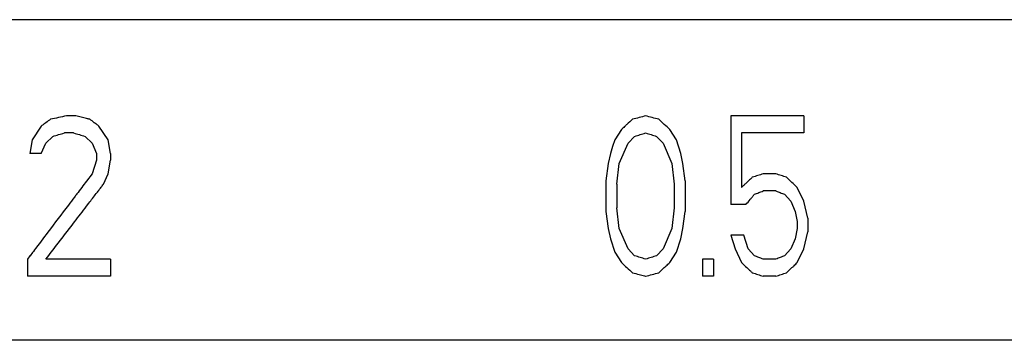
# Model space of a CAD drawing. Header units: millimetres. Extents: x 5506 to 8006, y 2083 to 4083.
# Tile 14 of 22: x 6082 to 6211, y 2976 to 3018. Entities that reach past the tile are written whole.
import ezdxf

# ---------------------------------------------------------------- set-up
doc = ezdxf.new("R2010")
doc.units = ezdxf.units.MM

msp = doc.modelspace()

# ---------------------------------------------------------------- linework, layer by layer
for p, q in [((6334.704, 3018.20127), (5846.454, 3018.20127)), ((6089.18253, 3005.60127), (6087.97574, 3005.60127)), ((6184.44553, 3005.60127), (6174.89596, 3005.60127)), ((6174.89596, 3005.60127), (6174.89596, 2993.98424)), ((6184.44553, 3005.60127), (6184.44553, 3003.36722)), ((6084.65748, 3004.26084), (6083.45108, 3002.47361)), ((6090.99188, 3005.15446), (6090.99277, 3005.15446)), ((6093.40637, 3002.47361), (6092.19959, 3004.26084)), ((6085.26074, 3002.0268), (6086.16568, 3002.92042)), ((6088.88083, 3003.36722), (6087.67405, 3003.36722)), ((6090.38936, 3002.92042), (6091.29448, 3002.0268)), ((6160.58696, 3003.81403), (6159.71937, 3002.47361)), ((6161.45359, 3002.0268), (6162.31924, 3002.92042)), ((6165.19755, 3002.92042), (6166.05885, 3002.0268)), ((6167.77831, 3002.47361), (6166.9191, 3003.81403)), ((6184.44553, 3003.36722), (6176.31005, 3003.36722)), ((6176.31005, 3003.36722), (6176.31005, 2996.21829)), ((6083.45108, 3002.47361), (6083.14951, 3000.68637)), ((6084.65748, 3000.68637), (6085.26074, 3002.0268)), ((6091.29448, 3002.0268), (6091.89789, 3000.68637)), ((6093.70806, 3000.68637), (6093.40637, 3002.47361)), ((6159.42996, 3001.57999), (6159.14045, 3000.68637)), ((6159.71937, 3002.47361), (6159.42996, 3001.57999)), ((6160.29787, 2999.34595), (6161.45359, 3002.0268)), ((6166.05885, 3002.0268), (6167.20562, 2999.34595)), ((6168.35052, 3000.68637), (6167.77831, 3002.47361)), ((6084.65748, 3000.68637), (6083.14951, 3000.68637)), ((6091.89789, 3000.68637), (6091.89789, 2999.79275)), ((6093.70806, 3000.68637), (6093.70133, 3000.68637)), ((6093.70806, 3000.68637), (6093.70806, 2999.79275)), ((6159.14045, 3000.68637), (6158.85083, 2999.34595)), ((6168.63645, 2999.34595), (6168.35052, 3000.68637)), ((6091.89789, 2999.79275), (6091.29448, 2998.00552)), ((6093.40637, 2998.00552), (6093.70806, 2999.79275)), ((6158.85083, 2999.34595), (6158.56111, 2997.1119)), ((6160.00867, 2996.6651), (6160.29787, 2999.34595)), ((6167.20562, 2999.34595), (6167.49202, 2996.6651)), ((6168.92226, 2997.1119), (6168.63645, 2999.34595)), ((6091.29448, 2998.00552), (6090.579, 2997.05947)), ((6092.80299, 2996.6651), (6093.40637, 2998.00552)), ((6180.81288, 2998.00552), (6179.12836, 2998.00552)), ((6158.56111, 2997.1119), (6158.56111, 2993.09063)), ((6160.00867, 2996.6651), (6160.00867, 2993.53744)), ((6167.49202, 2996.6651), (6167.49202, 2993.53744)), ((6168.92226, 2997.1119), (6168.92226, 2993.09063)), ((6180.81288, 2995.77148), (6179.12836, 2995.77148)), ((6181.93314, 2995.32467), (6182.77187, 2994.43105)), ((6184.44553, 2994.43105), (6183.60934, 2996.21829)), ((6090.579, 2993.76671), (6090.88933, 2994.17114)), ((6176.87478, 2993.98424), (6174.89596, 2993.98424)), ((6182.77187, 2994.43105), (6183.33032, 2993.09063)), ((6185.00227, 2992.19701), (6184.44553, 2994.43105)), ((6158.56111, 2993.09063), (6158.85083, 2990.85659)), ((6160.29787, 2990.85659), (6160.00867, 2993.53744)), ((6167.49202, 2993.53744), (6167.20562, 2990.85659)), ((6168.63645, 2990.85659), (6168.92226, 2993.09063)), ((6183.33032, 2993.09063), (6183.60934, 2991.7502)), ((6183.60934, 2991.7502), (6183.60934, 2990.85659)), ((6185.00227, 2992.19701), (6185.00227, 2990.40978)), ((6158.85083, 2990.85659), (6159.14045, 2989.51616)), ((6161.45359, 2988.17573), (6160.29787, 2990.85659)), ((6167.20562, 2990.85659), (6166.05885, 2988.17573)), ((6168.35052, 2989.51616), (6168.63645, 2990.85659)), ((6176.59248, 2989.96297), (6174.89596, 2989.96297)), ((6174.89596, 2989.96297), (6175.46199, 2988.17573)), ((6177.15694, 2988.17573), (6176.59248, 2989.96297)), ((6183.60934, 2990.85659), (6183.33032, 2989.51616)), ((6184.44553, 2988.17573), (6185.00227, 2990.40978)), ((6159.14045, 2989.51616), (6159.71937, 2987.72893)), ((6167.77831, 2987.72893), (6168.35052, 2989.51616)), ((6183.33032, 2989.51616), (6182.77187, 2988.17573)), ((6159.71937, 2987.72893), (6160.58696, 2986.3885)), ((6162.31924, 2987.28212), (6161.45359, 2988.17573)), ((6166.05885, 2988.17573), (6165.19755, 2987.28212)), ((6166.9191, 2986.3885), (6167.77831, 2987.72893)), ((6175.46199, 2988.17573), (6176.31005, 2986.3885)), ((6178.00264, 2987.28212), (6177.15694, 2988.17573)), ((6182.77187, 2988.17573), (6181.93314, 2987.28212)), ((6183.60934, 2986.3885), (6184.44553, 2988.17573)), ((6082.84795, 2986.83531), (6082.86457, 2986.83531)), ((6082.84795, 2986.83531), (6082.84795, 2984.60127)), ((6093.70806, 2986.83531), (6085.26074, 2986.83531)), ((6093.70806, 2986.83531), (6093.70806, 2984.60127)), ((6172.62675, 2986.83531), (6171.2044, 2986.83531)), ((6171.2044, 2986.83531), (6171.2044, 2984.60127)), ((6172.62675, 2986.83531), (6172.62675, 2984.60127)), ((6180.81288, 2986.83531), (6179.12836, 2986.83531)), ((6093.70806, 2984.60127), (6082.84795, 2984.60127)), ((6172.62675, 2984.60127), (6171.2044, 2984.60127)), ((6180.81288, 2984.60127), (6179.12836, 2984.60127)), ((6331.55378, 2976.20127), (5849.60613, 2976.20127))]:
    msp.add_line(p, q)
for points, knots in [([(6087.97574, 3005.60127), (6087.62378, 3005.5268), (6086.91987, 3005.37787), (6086.21597, 3005.22893), (6085.86403, 3005.15446)], [0, 0, 0, 0, 1.079264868, 2.158463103, 2.158463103, 2.158463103, 2.158463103]), ([(6165.48477, 3005.15446), (6165.19745, 3005.22897), (6164.62248, 3005.37799), (6164.04747, 3005.52684), (6163.75979, 3005.60127)], [0, 0, 0, 0, 0.890457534, 1.781900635, 1.781900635, 1.781900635, 1.781900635]), ([(6085.86403, 3005.15446), (6085.66293, 3005.00552), (6085.37169, 3004.78982), (6085.08045, 3004.57412), (6084.9903, 3004.50735)], [0, 0, 0, 0, 0.750729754, 1.087265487, 1.087265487, 1.087265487, 1.087265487]), ([(6091.67148, 3004.6519), (6091.64638, 3004.67048), (6091.42014, 3004.838), (6091.19391, 3005.00552), (6090.99277, 3005.15446)], [0, 0, 0, 0, 0.0936856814, 0.8445158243, 0.8445158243, 0.8445158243, 0.8445158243]), ([(6162.0308, 3005.15446), (6161.79032, 3004.931), (6161.44319, 3004.60857), (6161.09594, 3004.28627), (6160.98929, 3004.1873)], [0, 0, 0, 0, 0.984816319, 1.421314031, 1.421314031, 1.421314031, 1.421314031]), ([(6162.31924, 3002.92042), (6162.55946, 3002.99485), (6163.03966, 3003.14372), (6163.51983, 3003.29272), (6163.75979, 3003.36722)], [0, 0, 0, 0, 0.754458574, 1.508256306, 1.508256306, 1.508256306, 1.508256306]), ([(6179.12836, 2998.00552), (6178.89393, 2997.93101), (6178.42479, 2997.782), (6177.95561, 2997.63314), (6177.72087, 2997.55871)], [0, 0, 0, 0, 0.737953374, 1.476706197, 1.476706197, 1.476706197, 1.476706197]), ([(6182.21286, 2997.55871), (6181.97969, 2997.63322), (6181.51305, 2997.78224), (6181.04637, 2997.93109), (6180.81288, 2998.00552)], [0, 0, 0, 0, 0.734361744, 1.46955063, 1.46955063, 1.46955063, 1.46955063]), ([(6178.00264, 2995.32467), (6178.19036, 2995.39911), (6178.56562, 2995.54798), (6178.94084, 2995.69698), (6179.12836, 2995.77148)], [0, 0, 0, 0, 0.605826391, 1.211153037, 1.211153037, 1.211153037, 1.211153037]), ([(6088.99483, 2994.96477), (6088.73271, 2994.61817), (6087.57702, 2993.09), (6085.82047, 2990.76715), (6084.3262, 2988.79078), (6083.7254, 2987.99605)], [0, 0, 0, 0, 1.303663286, 5.747905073, 8.736701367, 8.736701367, 8.736701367, 8.736701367]), ([(6085.26074, 2986.83531), (6085.88605, 2987.65042), (6087.13677, 2989.28063), (6088.90957, 2991.59107), (6090.057, 2993.08643), (6090.579, 2993.76671)], [0, 0, 0, 0, 3.082024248, 6.16417057, 8.736605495, 8.736605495, 8.736605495, 8.736605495]), ([(6176.87478, 2993.98424), (6177.06289, 2994.20761), (6177.3264, 2994.52063), (6177.58981, 2994.83375), (6177.66522, 2994.9234)], [0, 0, 0, 0, 0.87607114, 1.227523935, 1.227523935, 1.227523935, 1.227523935]), ([(6163.75979, 2986.83531), (6163.51983, 2986.90981), (6163.03966, 2987.05881), (6162.55946, 2987.20768), (6162.31924, 2987.28212)], [0, 0, 0, 0, 0.753797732, 1.508256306, 1.508256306, 1.508256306, 1.508256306]), ([(6179.12836, 2986.83531), (6178.94084, 2986.90981), (6178.56562, 2987.05881), (6178.19036, 2987.20768), (6178.00264, 2987.28212)], [0, 0, 0, 0, 0.605326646, 1.211153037, 1.211153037, 1.211153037, 1.211153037]), ([(6162.0308, 2985.04807), (6162.31914, 2984.97365), (6162.84629, 2984.8375), (6163.37341, 2984.70121), (6163.61221, 2984.63944)], [0, 0, 0, 0, 0.893379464, 1.633355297, 1.633355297, 1.633355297, 1.633355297]), ([(6163.75979, 2984.60127), (6164.04747, 2984.67569), (6164.62248, 2984.82455), (6165.19745, 2984.97356), (6165.48477, 2985.04807)], [0, 0, 0, 0, 0.891443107, 1.781900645, 1.781900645, 1.781900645, 1.781900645]), ([(6165.48477, 2985.04807), (6165.724, 2985.27142), (6166.04457, 2985.57085), (6166.36504, 2985.87039), (6166.4464, 2985.94645)], [0, 0, 0, 0, 0.981851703, 1.315985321, 1.315985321, 1.315985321, 1.315985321]), ([(6177.72087, 2985.04807), (6177.95561, 2984.97365), (6178.42479, 2984.82479), (6178.89393, 2984.67577), (6179.12836, 2984.60127)], [0, 0, 0, 0, 0.738752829, 1.476706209, 1.476706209, 1.476706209, 1.476706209]), ([(6180.81288, 2984.60127), (6181.04637, 2984.67569), (6181.51305, 2984.82454), (6181.97969, 2984.97356), (6182.21286, 2985.04807)], [0, 0, 0, 0, 0.735188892, 1.469550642, 1.469550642, 1.469550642, 1.469550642])]:
    msp.add_open_spline(points, degree=3, knots=knots)
for points in [[(6089.88076, 3005.42893), (6089.64802, 3005.48637), (6089.41528, 3005.54382), (6089.18253, 3005.60127)], [(6090.579, 3005.25659), (6090.34625, 3005.31403), (6090.11351, 3005.37148), (6089.88076, 3005.42893)], [(6162.89579, 3005.37786), (6162.60747, 3005.30335), (6162.31914, 3005.22889), (6162.0308, 3005.15446)], [(6163.75979, 3005.60127), (6163.4718, 3005.52676), (6163.1838, 3005.45229), (6162.89579, 3005.37786)], [(6084.9903, 3004.50735), (6084.87936, 3004.42518), (6084.76842, 3004.34301), (6084.65748, 3004.26084)], [(6090.78589, 3005.20552), (6090.71692, 3005.22254), (6090.64796, 3005.23956), (6090.579, 3005.25659)], [(6090.99277, 3005.15446), (6090.92381, 3005.17148), (6090.85485, 3005.1885), (6090.78589, 3005.20552)], [(6091.88351, 3004.4949), (6091.81283, 3004.54723), (6091.74215, 3004.59956), (6091.67148, 3004.6519)], [(6092.19959, 3004.26084), (6092.09423, 3004.33886), (6091.98887, 3004.41688), (6091.88351, 3004.4949)], [(6160.98929, 3004.1873), (6160.8552, 3004.06286), (6160.72109, 3003.93844), (6160.58696, 3003.81403)], [(6166.20229, 3004.48424), (6165.96317, 3004.70771), (6165.724, 3004.93111), (6165.48477, 3005.15446)], [(6166.9191, 3003.81403), (6166.68022, 3004.0375), (6166.44129, 3004.2609), (6166.20229, 3004.48424)], [(6086.16568, 3002.92042), (6086.41707, 3002.99489), (6086.66846, 3003.06935), (6086.91985, 3003.14382)], [(6086.91985, 3003.14382), (6087.17125, 3003.21829), (6087.42265, 3003.29276), (6087.67405, 3003.36722)], [(6088.88083, 3003.36722), (6089.13225, 3003.29276), (6089.38367, 3003.21829), (6089.63509, 3003.14382)], [(6089.63509, 3003.14382), (6089.88651, 3003.06935), (6090.13793, 3002.99488), (6090.38936, 3002.92042)], [(6163.75979, 3003.36722), (6163.99955, 3003.29279), (6164.23929, 3003.21832), (6164.47903, 3003.14382)], [(6164.47903, 3003.14382), (6164.71855, 3003.06938), (6164.95805, 3002.99492), (6165.19755, 3002.92042)], [(6090.579, 2997.05947), (6090.15344, 2996.49677), (6089.72787, 2995.93406), (6089.30231, 2995.37135)], [(6092.48247, 2996.24737), (6092.58931, 2996.38661), (6092.69615, 2996.52585), (6092.80299, 2996.6651)], [(6176.65502, 2996.54575), (6176.54005, 2996.43658), (6176.42506, 2996.32743), (6176.31005, 2996.21829)], [(6176.75395, 2996.6397), (6176.72098, 2996.60838), (6176.688, 2996.57707), (6176.65502, 2996.54575)], [(6177.01588, 2996.8885), (6176.92858, 2996.80556), (6176.84127, 2996.72262), (6176.75395, 2996.6397)], [(6177.46767, 2997.31791), (6177.3171, 2997.17474), (6177.1665, 2997.03161), (6177.01588, 2996.8885)], [(6177.56775, 2997.41308), (6177.53439, 2997.38136), (6177.50103, 2997.34963), (6177.46767, 2997.31791)], [(6177.72087, 2997.55871), (6177.66983, 2997.51017), (6177.61879, 2997.46162), (6177.56775, 2997.41308)], [(6182.91154, 2996.8885), (6182.67872, 2997.11198), (6182.44582, 2997.33538), (6182.21286, 2997.55871)], [(6183.60934, 2996.21829), (6183.37681, 2996.44177), (6183.14421, 2996.66517), (6182.91154, 2996.8885)], [(6089.30231, 2995.37135), (6089.19982, 2995.23583), (6089.09732, 2995.1003), (6088.99483, 2994.96477)], [(6090.88933, 2994.17114), (6091.20828, 2994.5868), (6091.52722, 2995.00246), (6091.84617, 2995.41812)], [(6091.84617, 2995.41812), (6091.95388, 2995.55849), (6092.06158, 2995.69885), (6092.16929, 2995.83922)], [(6092.16929, 2995.83922), (6092.27368, 2995.97527), (6092.37808, 2996.11132), (6092.48247, 2996.24737)], [(6177.74166, 2995.01428), (6177.82866, 2995.11773), (6177.91565, 2995.2212), (6178.00264, 2995.32467)], [(6180.81288, 2995.77148), (6180.99969, 2995.69704), (6181.1865, 2995.62257), (6181.37329, 2995.54807)], [(6181.37329, 2995.54807), (6181.55992, 2995.47364), (6181.74654, 2995.39917), (6181.93314, 2995.32467)], [(6177.66522, 2994.9234), (6177.6907, 2994.95369), (6177.71618, 2994.98398), (6177.74166, 2995.01428)], [(6083.7254, 2987.99605), (6083.43291, 2987.60914), (6083.14042, 2987.22223), (6082.84795, 2986.83531)], [(6083.7336, 2987.98737), (6083.44391, 2987.60336), (6083.15424, 2987.21934), (6082.86457, 2986.83531)], [(6160.58696, 2986.3885), (6160.82776, 2986.16515), (6161.06852, 2985.94175), (6161.30922, 2985.71829)], [(6164.47903, 2987.05871), (6164.23929, 2986.98421), (6163.99955, 2986.90974), (6163.75979, 2986.83531)], [(6165.19755, 2987.28212), (6164.95805, 2987.20762), (6164.71855, 2987.13315), (6164.47903, 2987.05871)], [(6166.4464, 2985.94645), (6166.60399, 2986.09377), (6166.76156, 2986.24112), (6166.9191, 2986.3885)], [(6176.31005, 2986.3885), (6176.54539, 2986.16516), (6176.78067, 2985.94176), (6177.01588, 2985.71829)], [(6181.37329, 2987.05871), (6181.1865, 2986.98421), (6180.99969, 2986.90975), (6180.81288, 2986.83531)], [(6181.93314, 2987.28212), (6181.74654, 2987.20762), (6181.55992, 2987.13315), (6181.37329, 2987.05871)], [(6183.18395, 2985.97982), (6183.32577, 2986.11602), (6183.46757, 2986.25225), (6183.60934, 2986.3885)], [(6161.30922, 2985.71829), (6161.54979, 2985.49494), (6161.79032, 2985.27154), (6162.0308, 2985.04807)], [(6177.01588, 2985.71829), (6177.1665, 2985.57518), (6177.3171, 2985.43204), (6177.46766, 2985.28888)], [(6177.46766, 2985.28888), (6177.50103, 2985.25716), (6177.53439, 2985.22543), (6177.56775, 2985.19371)], [(6177.56775, 2985.19371), (6177.61879, 2985.14517), (6177.66983, 2985.09662), (6177.72087, 2985.04807)], [(6182.21286, 2985.04807), (6182.44582, 2985.27141), (6182.67872, 2985.49481), (6182.91154, 2985.71829)], [(6182.91154, 2985.71829), (6183.00235, 2985.80546), (6183.09316, 2985.89263), (6183.18395, 2985.97982)], [(6163.61221, 2984.63944), (6163.6614, 2984.62672), (6163.7106, 2984.61399), (6163.75979, 2984.60127)]]:
    msp.add_open_spline(points, degree=3)

doc.saveas('drawing.dxf')
